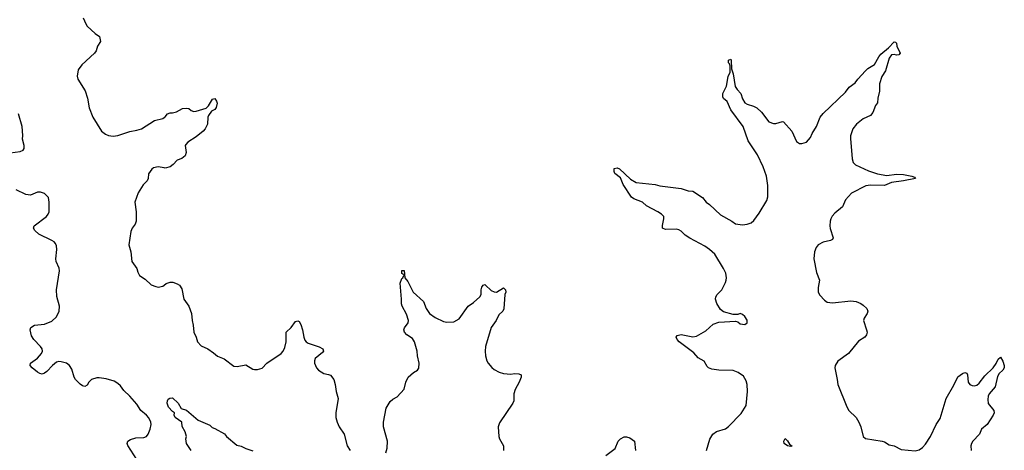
# Model space of a CAD drawing. Header units: inches. Extents: x 2293880 to 2522759, y 823965 to 1006879.
# Tile 8 of 256: x 2318779 to 2327102, y 890933 to 894573. Entities that reach past the tile are written whole.
import ezdxf

# ---------------------------------------------------------------- set-up
doc = ezdxf.new("R2010")
doc.units = ezdxf.units.IN
doc.header["$MEASUREMENT"] = 0
doc.layers.add('C3819', color=7, linetype='Continuous')
doc.layers.add('C3829', color=7, linetype='Continuous')

msp = doc.modelspace()

# ---------------------------------------------------------------- linework, layer by layer
at = {"layer": 'C3819', "color": 5, "elevation": 180}
for points in [[(2319317, 894590), (2319337.5, 894537.5), (2319350, 894518), (2319416.7, 894456.7), (2319454.8, 894430), (2319462.8, 894390), (2319436, 894350), (2319426, 894310), (2319411, 894290), (2319304.9, 894190), (2319272.4, 894150), (2319264.7, 894095.3), (2319270.5, 894070), (2319331.4, 893971.4), (2319351.7, 893910), (2319366.9, 893826.9), (2319397, 893750), (2319470, 893630.7), (2319503.9, 893603.9), (2319530, 893593), (2319570, 893588.2), (2319610, 893593), (2319711.5, 893628.5), (2319770, 893638), (2319808.7, 893650), (2319919.1, 893720.9), (2319990, 893738.8), (2320000, 893744.9)], [(2318610, 893434.9), (2318782, 893458), (2318808, 893470), (2318817.2, 893482.8), (2318817.2, 893510), (2318803.2, 893563.2), (2318806.6, 893593.4), (2318800.7, 893670), (2318770, 893777.2)], [(2320000, 893319.9), (2319950, 893329.3), (2319910, 893319.3), (2319896, 893310), (2319867.7, 893270), (2319864, 893230), (2319857.3, 893210), (2319822.8, 893177.2), (2319780.7, 893110), (2319752.7, 893030), (2319764, 892950), (2319764.9, 892870), (2319755.6, 892844.4), (2319730.4, 892809.6), (2319718.8, 892781.2), (2319702, 892670), (2319719.1, 892610), (2319727.3, 892530), (2319770.5, 892470.5), (2319778, 892438), (2319790.7, 892410.7), (2319840.7, 892380.7), (2319890, 892331.3), (2319930, 892316), (2319950, 892311.3), (2319990, 892321), (2320000, 892328.1)], [(2319770, 890855.1), (2319693.1, 890973.1), (2319687.6, 890990), (2319694, 891010), (2319714.8, 891025.2), (2319762.1, 891037.9), (2319830, 891039.8), (2319850, 891049.5), (2319866, 891070), (2319882, 891110), (2319889.2, 891150), (2319887, 891170), (2319870, 891207.1), (2319850, 891229.8), (2319802, 891270), (2319770, 891321.6), (2319710, 891389.6), (2319658.9, 891438.9), (2319630, 891477), (2319610, 891496.2), (2319576.8, 891516.8), (2319510, 891537.2), (2319450, 891545.4), (2319430, 891544), (2319385.5, 891530), (2319364.4, 891510), (2319350, 891484), (2319330, 891472), (2319310, 891478.4), (2319290, 891491.6), (2319251.5, 891530), (2319240.5, 891550), (2319218.9, 891618.9), (2319200.9, 891650), (2319174, 891670), (2319130, 891680.5), (2319110, 891682), (2319090, 891676.9), (2319056.4, 891650), (2319010, 891598), (2318990, 891583.7), (2318970, 891577.2), (2318950, 891581.2), (2318930, 891592.3), (2318883.7, 891630), (2318866.6, 891650), (2318869.2, 891670), (2318930, 891710.5), (2318964.5, 891750), (2318971.3, 891770), (2318969.3, 891790), (2318956, 891810), (2318898, 891870), (2318880.1, 891900.1), (2318867.6, 891950), (2318874.5, 891970), (2318904, 891990), (2318990, 892000.3), (2319050, 892024.6), (2319090, 892060.4), (2319113.8, 892110), (2319115, 892150), (2319092.2, 892232.2), (2319089.3, 892289.3), (2319115, 892450), (2319112, 892472), (2319088.1, 892530), (2319085, 892550), (2319093.6, 892630), (2319090, 892660.9), (2319081.1, 892681.1), (2319070, 892694.4), (2319050, 892706.5), (2318939.9, 892759.9), (2318907.8, 892790), (2318896.2, 892810), (2318900.9, 892830), (2319007, 892910), (2319019.7, 892930), (2319027.8, 892950), (2319029.7, 892970.3), (2319029.7, 893030), (2319022.9, 893070), (2318990, 893102.9), (2318955.2, 893115.2), (2318930, 893114.3), (2318870, 893089.6), (2318850, 893091.2), (2318830, 893095.4), (2318750, 893134.7)]]:
    msp.add_lwpolyline(points, dxfattribs=at)
at = {"layer": 'C3829', "color": 5}
for points, elevation in [([(2324584, 890930), (2324614.2, 891025.8), (2324639.3, 891070), (2324670, 891090.5), (2324745.4, 891114.6), (2324770, 891133.4), (2324877, 891243), (2324919.7, 891310), (2324931, 891430), (2324929.7, 891489.6), (2324920.5, 891520.5), (2324898.3, 891558.3), (2324853.2, 891590), (2324810, 891607), (2324690, 891609.2), (2324630, 891618), (2324602, 891630), (2324590, 891642), (2324566.6, 891686.6), (2324514.1, 891714.2), (2324477.8, 891757.8), (2324354.5, 891850), (2324338, 891870), (2324329, 891890), (2324338, 891902), (2324369.6, 891910.4), (2324470, 891892.8), (2324501.3, 891898.7), (2324578.3, 891941.7), (2324642, 891998), (2324690, 892014.8), (2324830, 892024.7), (2324850, 892018), (2324870, 892002.8), (2324910, 891996), (2324928.7, 892010), (2324930, 892034), (2324910, 892064), (2324890, 892081.2), (2324870, 892088.7), (2324850, 892082), (2324810, 892082), (2324730, 892104), (2324703.9, 892123.9), (2324673.4, 892173.4), (2324662, 892210), (2324663.7, 892230), (2324676, 892250), (2324713.2, 892290), (2324746, 892350), (2324752, 892370), (2324754.5, 892390), (2324747.3, 892430), (2324727.6, 892470), (2324654, 892590), (2324610, 892629.7), (2324570, 892658.3), (2324444.6, 892724.6), (2324406, 892750), (2324370, 892786), (2324350, 892797), (2324330, 892802.9), (2324238, 892798), (2324214, 892810), (2324212.5, 892832.5), (2324225.2, 892890), (2324224, 892910), (2324204, 892930), (2324172.7, 892950), (2324078.9, 892998.9), (2324045.2, 893030), (2323970, 893057.6), (2323950, 893071.8), (2323881.1, 893181.1), (2323857.4, 893237.4), (2323810, 893274), (2323803.6, 893290), (2323805.8, 893314.2), (2323830, 893322), (2323850, 893313), (2323943.6, 893223.6), (2323990, 893197.1), (2324150, 893180.5), (2324190, 893167.7), (2324370, 893144.9), (2324430, 893125.5), (2324470, 893122), (2324550, 893070.5), (2324582.8, 893030), (2324610, 893010.7), (2324703.2, 892923.2), (2324799.1, 892870), (2324830, 892848), (2324890, 892839.1), (2324930, 892844), (2324963.7, 892856.3), (2324984.1, 892875.9), (2325030, 892937.3), (2325096.3, 893043.7), (2325104.6, 893075.4), (2325103.9, 893170), (2325090.9, 893250), (2325063.4, 893330), (2325016, 893430), (2324938, 893550), (2324896.3, 893670), (2324791.5, 893810), (2324760.7, 893880.7), (2324730, 893906.6), (2324722, 893922), (2324722.6, 893950), (2324755.1, 894010), (2324768.3, 894091.7), (2324785.2, 894130), (2324784, 894184), (2324779, 894199), (2324770, 894208), (2324770, 894231.3), (2324790, 894238), (2324794.8, 894230), (2324796.9, 894156.9), (2324810, 894114), (2324827.5, 894007.5), (2324843.4, 893983.4), (2324874.8, 893950), (2324890, 893904.7), (2324910, 893871.3), (2324930, 893858.8), (2324982, 893842), (2325010, 893826.8), (2325050.8, 893790), (2325110.9, 893710.9), (2325150, 893696), (2325170, 893696), (2325226.3, 893713.7), (2325236, 893710), (2325307.3, 893630), (2325344.4, 893544.4), (2325370, 893527.3), (2325390, 893526), (2325430, 893538), (2325463.7, 893576.3), (2325477, 893610), (2325515.6, 893670), (2325546, 893750), (2325570, 893780.5), (2325759.8, 893960.3), (2325790, 894002.8), (2325842, 894038), (2325863.7, 894070), (2325930, 894140.5), (2325950, 894159.1), (2326004.8, 894195.2), (2326041.2, 894258.8), (2326058.9, 894281.1), (2326123.7, 894336.3), (2326170, 894384.7), (2326182, 894382), (2326190, 894374), (2326194, 894350), (2326221, 894290), (2326210, 894275.3), (2326190, 894274), (2326170, 894279), (2326150, 894275.3), (2326130, 894248.7), (2326098.3, 894141.7), (2326068.1, 894091.9), (2326047.3, 894030), (2326047.3, 893970), (2326034, 893910), (2326030.7, 893870), (2326013.4, 893846.6), (2325990, 893789), (2325970, 893762), (2325910, 893734), (2325853.4, 893690), (2325822, 893650), (2325803.1, 893590), (2325801.3, 893570), (2325815.6, 893395.6), (2325826, 893366), (2325844.9, 893345), (2325954.6, 893294.6), (2326030, 893269.3), (2326110, 893255.9), (2326190, 893267.1), (2326250, 893265.5), (2326322, 893250), (2326342, 893242), (2326351.3, 893230), (2326250, 893209.8), (2326150, 893198), (2326090, 893172.4), (2325970, 893173.1), (2325932.1, 893167.9), (2325810, 893107.8), (2325760.3, 893050), (2325735.5, 892990), (2325670, 892938), (2325647.8, 892912.2), (2325636, 892890), (2325629, 892870), (2325626.3, 892830), (2325629, 892809), (2325656.3, 892730), (2325650, 892715.3), (2325633.3, 892706.7), (2325570, 892693), (2325528.4, 892670), (2325512.3, 892647.7), (2325499, 892610), (2325492.7, 892550), (2325515.6, 892435.6), (2325540.5, 892370), (2325528.1, 892308.1), (2325528.2, 892270), (2325542.8, 892242.8), (2325581.1, 892201.1), (2325606.3, 892186.3), (2325650, 892178.3), (2325804.8, 892195.3), (2325851.4, 892191.4), (2325890, 892174.4), (2325910, 892158.4), (2325939.5, 892130), (2325948.4, 892110), (2325944.4, 892090), (2325919.1, 892050), (2325913, 892030), (2325938, 891950), (2325942, 891930), (2325938.8, 891910), (2325924.7, 891890), (2325870, 891854), (2325784.9, 891750), (2325694.3, 891685.7), (2325673.7, 891650), (2325670.3, 891630), (2325690, 891532), (2325694, 891490), (2325770, 891301), (2325788.8, 891268.8), (2325849.1, 891209.1), (2325873.7, 891170), (2325890.4, 891130), (2325910.6, 891050.6), (2325930, 891031), (2326070, 891010.3), (2326090, 891003.7), (2326130, 890979.5), (2326171, 890970), (2326230, 890938), (2326350, 890927.2), (2326382.9, 890937.1), (2326410, 890955.8), (2326435, 890985), (2326478, 891050), (2326526.4, 891150), (2326559.7, 891200.3), (2326610, 891370.6), (2326675.8, 891484.2), (2326710, 891552.7), (2326750, 891582.8), (2326770, 891590.7), (2326784.7, 891584.7), (2326792, 891570), (2326796, 891510), (2326811.3, 891490), (2326830, 891480.7), (2326850, 891478), (2326870, 891483.8), (2326890, 891499.1), (2326938.3, 891561.7), (2327007.3, 891630), (2327034, 891666), (2327050, 891702.8), (2327070, 891718.8), (2327090, 891686), (2327102, 891650), (2327102.4, 891630), (2327090.4, 891610), (2327059.1, 891580.9), (2327044.2, 891555.8), (2327026, 891470), (2326975.8, 891410), (2326965.7, 891390), (2326962, 891362), (2326967.1, 891327.1), (2327014.9, 891270), (2327015.5, 891250), (2327008.2, 891230), (2326956.3, 891150), (2326910.7, 891110), (2326891.5, 891068.4), (2326837.3, 891010), (2326824, 890990), (2326820.5, 890970), (2326821.6, 890930)], 180), ([(2320000, 893744.9), (2320009.4, 893750.6), (2320030, 893776), (2320050, 893786), (2320070, 893786), (2320104.7, 893795.3), (2320156.5, 893823.5), (2320190, 893826), (2320210, 893821), (2320230, 893804.7), (2320250, 893796), (2320270, 893799.1), (2320354.9, 893825.1), (2320375.6, 893844.4), (2320410, 893901), (2320430, 893906), (2320443.8, 893883.8), (2320448, 893868), (2320440.3, 893830), (2320430, 893814), (2320401.2, 893798.8), (2320375.6, 893764.4), (2320370.3, 893749.7), (2320366.7, 893690), (2320348.2, 893650), (2320330.5, 893629.5), (2320270, 893583.5), (2320201.1, 893538.9), (2320182.8, 893517.2), (2320179.1, 893510), (2320186.8, 893450), (2320178, 893422), (2320150, 893399.3), (2320110, 893386), (2320076.3, 893350), (2320050, 893329.6), (2320010, 893318), (2320000, 893319.9)], 180), ([(2321874, 890910), (2321886, 890950), (2321889.4, 891010), (2321854.5, 891130), (2321854.5, 891170), (2321878, 891290), (2321910, 891346), (2321934.2, 891365.8), (2321970, 891386), (2322029, 891450), (2322042, 891510), (2322062.7, 891550), (2322109.5, 891590.5), (2322142, 891610), (2322152.3, 891627.7), (2322155.1, 891670), (2322141.6, 891730), (2322139.6, 891770), (2322118, 891850), (2322099, 891879), (2322052.8, 891910), (2322032.3, 891930), (2322025.1, 891950), (2322031.9, 891968.1), (2322063.6, 892010), (2322065.6, 892030), (2322050, 892084), (2322012, 892150), (2322006, 892170), (2322007, 892210), (2321995.1, 892344.9), (2322010, 892384.7), (2322018, 892390), (2322026, 892410), (2322022, 892422), (2322010, 892426), (2322010, 892454), (2322030, 892452), (2322034.8, 892390), (2322059.3, 892359.3), (2322106.4, 892270), (2322191.4, 892191.4), (2322216.4, 892130), (2322243.8, 892090), (2322290, 892054.9), (2322362.3, 892022.3), (2322390, 892014.9), (2322450, 892019.3), (2322494.9, 892045.1), (2322570, 892150.8), (2322616.6, 892183.4), (2322669.2, 892230), (2322679.3, 892250), (2322680.9, 892290), (2322687.2, 892312.8), (2322698, 892330), (2322710, 892333.4), (2322718, 892330), (2322764.4, 892284.4), (2322790, 892273), (2322810, 892270.6), (2322870, 892306), (2322886, 892290), (2322887.3, 892270), (2322881.6, 892250), (2322870.6, 892129.4), (2322862.8, 892110), (2322830, 892077.2), (2322808.2, 892030), (2322764.9, 891970), (2322718, 891810), (2322714.3, 891770), (2322717.3, 891730), (2322727.6, 891690), (2322738, 891670), (2322770, 891632.7), (2322790, 891616.4), (2322833.7, 891593.7), (2322870, 891581.6), (2322930, 891577.1), (2322962, 891582), (2322998.5, 891578.5), (2323018, 891570), (2323017.3, 891550), (2323002.4, 891510), (2322968, 891448), (2322957.1, 891410), (2322957.6, 891350), (2322948.8, 891330), (2322834.9, 891165.1), (2322824.9, 891130), (2322830.3, 891050.4), (2322836.4, 891030), (2322868.2, 890970), (2322868.2, 890930)], 180), ([(2320000, 892328.1), (2320018.6, 892341.4), (2320050, 892354.8), (2320074, 892354), (2320110, 892340.7), (2320130, 892327.3), (2320150, 892298), (2320167.7, 892210), (2320210.4, 892150.4), (2320230.8, 892090), (2320237.3, 892030), (2320246.8, 891990), (2320250.8, 891930), (2320270.8, 891890), (2320281, 891850), (2320314.4, 891814.4), (2320370, 891790.8), (2320417.5, 891757.5), (2320450, 891727.3), (2320507.1, 891707.1), (2320590, 891644), (2320618.6, 891641.4), (2320690, 891654.8), (2320750, 891618.8), (2320764, 891616), (2320790, 891614.8), (2320830, 891626.8), (2320869.2, 891670), (2320989.2, 891750), (2321006.6, 891770), (2321019.7, 891800.3), (2321032.8, 891850), (2321032.3, 891930), (2321074.5, 891970), (2321110, 892020.7), (2321130, 892027.3), (2321140.5, 892020.5), (2321156.2, 891996.2), (2321170.3, 891950), (2321180.3, 891890), (2321190, 891864), (2321200.5, 891850), (2321217.3, 891837.3), (2321310, 891808.4), (2321342.8, 891790), (2321347.3, 891770), (2321339.9, 891760.1), (2321277.3, 891710), (2321270.8, 891690), (2321271.3, 891668.7), (2321286.8, 891630), (2321306, 891610), (2321350, 891581), (2321390, 891574.8), (2321407.5, 891567.5), (2321434, 891530), (2321447.3, 891490), (2321454.8, 891430), (2321470.6, 891370), (2321450.3, 891250), (2321451.7, 891210), (2321461.7, 891170), (2321479.5, 891130), (2321523, 891070), (2321547.3, 890970), (2321574, 890930)], 180), ([(2320228.7, 890930), (2320189, 890990), (2320184, 891030), (2320188.7, 891050), (2320178, 891090), (2320154, 891134), (2320148.7, 891170), (2320094, 891210), (2320085.2, 891230), (2320088, 891250), (2320070, 891262), (2320037.2, 891297.2), (2320026, 891330), (2320028.3, 891351.7), (2320035.6, 891364.4), (2320047.6, 891372.4), (2320070, 891374.9), (2320119.1, 891330), (2320144.7, 891284.7), (2320190, 891270.7), (2320288.2, 891188.2), (2320385.4, 891145.4), (2320406.4, 891126.4), (2320430, 891118), (2320510, 891070.8), (2320526, 891050), (2320615.9, 890975.9), (2320650, 890966.8), (2320690, 890946.8), (2320750, 890926.8)], 160), ([(2323735.3, 890890), (2323812.1, 890947.9), (2323838, 891010), (2323858, 891030), (2323890, 891046), (2323910, 891046), (2323938, 891038), (2323976, 891010), (2323984, 890930)], 180)]:
    msp.add_lwpolyline(points, dxfattribs=dict(at, elevation=elevation))
at = {"layer": 'C3829', "color": 5, "elevation": 160}
msp.add_lwpolyline([(2325296.3, 890963.7), (2325269, 890970), (2325242.7, 890990), (2325239, 891010), (2325249, 891031), (2325270, 891011.3), (2325285.4, 890985.4), (2325310, 890968)], close=True, dxfattribs=at)

doc.saveas('drawing.dxf')
